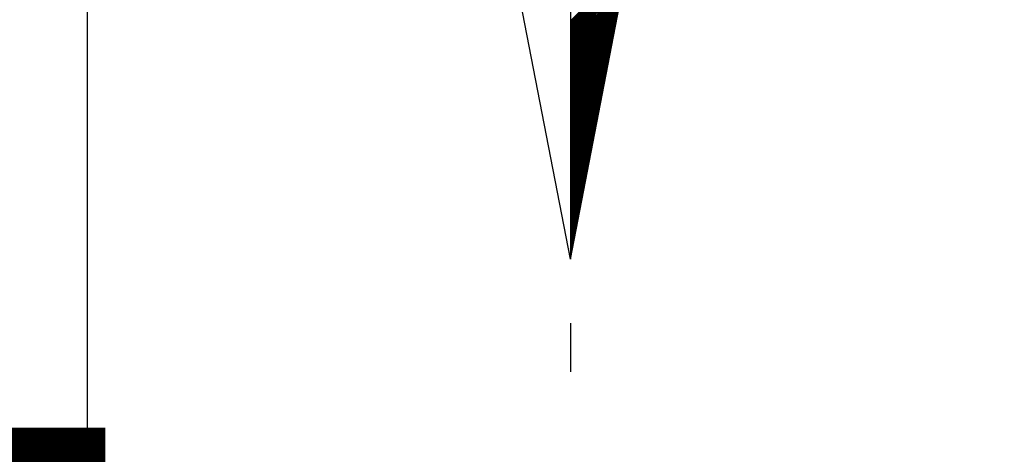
# Model space of a CAD drawing. Header units: metres. Extents: x 183400 to 184400, y 422200 to 427800.
# Tile 54 of 221: x 184358 to 184386, y 423746 to 423759. Entities that reach past the tile are written whole.
import ezdxf

# ---------------------------------------------------------------- set-up
doc = ezdxf.new("R2010")
doc.units = ezdxf.units.M
for name, color, linetype in [('N_MK2', 7, 'Continuous'), ('방위표', 7, 'Continuous'), ('일람표', 7, 'Continuous')]:
    doc.layers.add(name, color=color, linetype=linetype)

# ---------------------------------------------------------------- blocks, each defined once
blk = doc.blocks.new('N_MK2')
at = {"layer": '방위표', "color": 7, "linetype": 'Continuous'}
blk.add_lwpolyline([(-106.029, 0), (-33.696, -13.958), (0, 0), (-53.049, -53.048), (-13.958, -33.696), (0, 0), (0, -106.029), (13.958, -33.696), (0, 0), (53.048, -53.049), (33.696, -13.958), (0, 0), (106.028, 0), (33.696, 13.958), (0, 0), (53.049, 53.049), (13.958, 33.696), (0, 0), (0, 133.028), (-13.958, 33.696), (0, 0), (-53.049, 53.049), (-33.696, 13.958), (0, 0)], close=True, dxfattribs=at)
for points in [[(0, -106.029), (-13.958, -33.696)], [(0, -58.096), (11.461, -46.635)], [(0, -58.379), (11.394, -46.985)], [(0, -58.662), (11.326, -47.336)], [(0, -58.944), (11.258, -47.686)], [(0, -59.227), (11.191, -48.036)], [(0, -59.51), (11.123, -48.387)], [(0, -59.793), (11.055, -48.737)], [(0, -60.076), (10.988, -49.088)], [(0, -60.359), (10.92, -49.438)], [(0, -60.641), (10.853, -49.789)], [(0, -60.924), (10.785, -50.139)], [(0, -61.207), (10.717, -50.49)], [(0, -61.49), (10.65, -50.84)], [(0, -61.773), (10.582, -51.191)], [(0, -62.056), (10.514, -51.541)], [(0, -62.338), (10.447, -51.892)], [(0, -62.621), (10.379, -52.242)], [(0, -62.904), (10.312, -52.593)], [(0, -63.187), (10.244, -52.943)], [(0, -63.47), (10.176, -53.294)], [(0, -63.753), (10.109, -53.644)], [(0, -64.036), (10.041, -53.995)], [(0, -64.318), (9.973, -54.345)], [(0, -64.601), (9.906, -54.695)], [(0, -64.884), (9.838, -55.046)], [(0, -65.167), (9.771, -55.396)], [(0, -65.45), (9.703, -55.747)], [(0, -65.733), (9.635, -56.097)], [(0, -66.015), (9.568, -56.448)], [(0, -66.298), (9.5, -56.798)], [(0, -66.581), (9.432, -57.149)], [(0, -66.864), (9.365, -57.499)], [(0, -67.147), (9.297, -57.85)], [(0, -67.43), (9.229, -58.2)], [(0, -67.713), (9.162, -58.551)], [(0, -67.995), (9.094, -58.901)], [(0, -68.278), (9.027, -59.252)], [(0, -68.561), (8.959, -59.602)], [(0, -68.844), (8.891, -59.953)], [(0, -69.127), (8.824, -60.303)], [(0, -69.41), (8.756, -60.654)], [(0, -69.692), (8.688, -61.004)], [(0, -69.975), (8.621, -61.354)], [(0, -70.258), (8.553, -61.705)], [(0, -70.541), (8.486, -62.055)], [(0, -70.824), (8.418, -62.406)], [(0, -71.107), (8.35, -62.756)], [(0, -71.389), (8.283, -63.107)], [(0, -71.672), (8.215, -63.457)], [(0, -71.955), (8.147, -63.808)], [(0, -72.238), (8.08, -64.158)], [(0, -72.521), (8.012, -64.509)], [(0, -72.804), (7.944, -64.859)], [(0, -73.087), (7.877, -65.21)], [(0, -73.369), (7.809, -65.56)], [(0, -73.652), (7.742, -65.911)], [(0, -73.935), (7.674, -66.261)], [(0, -74.218), (7.606, -66.612)], [(0, -74.501), (7.539, -66.962)], [(0, -74.784), (7.471, -67.313)], [(0, -75.066), (7.403, -67.663)], [(0, -75.349), (7.336, -68.013)], [(0, -75.632), (7.268, -68.364)], [(0, -75.915), (7.201, -68.714)], [(0, -76.198), (7.133, -69.065)], [(0, -76.481), (7.065, -69.415)], [(0, -76.763), (6.998, -69.766)], [(0, -77.046), (6.93, -70.116)], [(0, -77.329), (6.862, -70.467)], [(0, -77.612), (6.795, -70.817)], [(0, -77.895), (6.727, -71.168)], [(0, -78.178), (6.66, -71.518)], [(0, -78.461), (6.592, -71.869)], [(0, -78.743), (6.524, -72.219)], [(0, -79.026), (6.457, -72.57)], [(0, -79.309), (6.389, -72.92)], [(0, -79.592), (6.321, -73.271)], [(0, -79.875), (6.254, -73.621)], [(0, -80.158), (6.186, -73.972)], [(0, -80.44), (6.118, -74.322)], [(0, -80.723), (6.051, -74.672)], [(0, -81.006), (5.983, -75.023)], [(0, -81.289), (5.916, -75.373)], [(0, -81.572), (5.848, -75.724)], [(0, -81.855), (5.78, -76.074)], [(0, -82.138), (5.713, -76.425)], [(0, -82.42), (5.645, -76.775)], [(0, -82.703), (5.577, -77.126)], [(0, -82.986), (5.51, -77.476)], [(0, -83.269), (5.442, -77.827)], [(0, -83.552), (5.375, -78.177)], [(0, -83.835), (5.307, -78.528)], [(0, -84.117), (5.239, -78.878)], [(0, -84.4), (5.172, -79.229)], [(0, -84.683), (5.104, -79.579)], [(0, -84.966), (5.036, -79.93)], [(0, -85.249), (4.969, -80.28)], [(0, -85.532), (4.901, -80.631)], [(0, -85.814), (4.833, -80.981)], [(0, -86.097), (4.766, -81.331)], [(0, -86.38), (4.698, -81.682)], [(0, -86.663), (4.631, -82.032)], [(0, -86.946), (4.563, -82.383)], [(0, -87.229), (4.495, -82.733)], [(0, -87.512), (4.428, -83.084)], [(0, -87.794), (4.36, -83.434)], [(0, -88.077), (4.292, -83.785)], [(0, -88.36), (4.225, -84.135)], [(0, -88.643), (4.157, -84.486)], [(0, -88.926), (4.09, -84.836)], [(0, -89.209), (4.022, -85.187)], [(0, -89.491), (3.954, -85.537)], [(0, -89.774), (3.887, -85.888)], [(0, -90.057), (3.819, -86.238)], [(0, -90.34), (3.751, -86.589)], [(0, -90.623), (3.684, -86.939)], [(0, -90.906), (3.616, -87.29)], [(0, -91.189), (3.549, -87.64)], [(0, -91.471), (3.481, -87.99)], [(0, -91.754), (3.413, -88.341)], [(0, -92.037), (3.346, -88.691)], [(0, -92.32), (3.278, -89.042)], [(0, -92.603), (3.21, -89.392)], [(0, -92.886), (3.143, -89.743)], [(0, -93.168), (3.075, -90.093)], [(0, -93.451), (3.007, -90.444)], [(0, -93.734), (2.94, -90.794)], [(0, -94.017), (2.872, -91.145)], [(0, -94.3), (2.805, -91.495)], [(0, -94.583), (2.737, -91.846)], [(0, -94.865), (2.669, -92.196)], [(0, -95.148), (2.602, -92.547)], [(0, -95.431), (2.534, -92.897)], [(0, -95.714), (2.466, -93.248)], [(0, -95.997), (2.399, -93.598)], [(0, -96.28), (2.331, -93.949)], [(0, -96.563), (2.264, -94.299)], [(0, -96.845), (2.196, -94.649)], [(0, -97.128), (2.128, -95)], [(0, -97.411), (2.061, -95.35)], [(0, -97.694), (1.993, -95.701)], [(0, -97.977), (1.925, -96.051)], [(0, -98.26), (1.858, -96.402)], [(0, -98.542), (1.79, -96.752)], [(0, -98.825), (1.722, -97.103)], [(0, -99.108), (1.655, -97.453)], [(0, -99.391), (1.587, -97.804)], [(0, -99.674), (1.52, -98.154)], [(0, -99.957), (1.452, -98.505)], [(0, -100.239), (1.384, -98.855)], [(0, -100.522), (1.317, -99.206)], [(0, -100.805), (1.249, -99.556)], [(0, -101.088), (1.181, -99.907)], [(0, -101.371), (1.114, -100.257)], [(0, -101.654), (1.046, -100.608)], [(0, -101.937), (0.979, -100.958)], [(0, -102.219), (0.911, -101.308)], [(0, -102.502), (0.843, -101.659)], [(0, -102.785), (0.776, -102.009)], [(0, -103.068), (0.708, -102.36)], [(0, -103.351), (0.64, -102.71)], [(0, -103.634), (0.573, -103.061)], [(0, -103.916), (0.505, -103.411)], [(0, -104.199), (0.437, -103.762)], [(0, -104.482), (0.37, -104.112)], [(0, -104.765), (0.302, -104.463)], [(0, -105.048), (0.235, -104.813)], [(0, -105.331), (0.167, -105.164)], [(0, -105.614), (0.099, -105.514)], [(0, -105.896), (0.032, -105.865)], [(0, -118.86), (0, -128.674)]]:
    blk.add_lwpolyline(points, dxfattribs=at)

msp = doc.modelspace()

# ---------------------------------------------------------------- linework, layer by layer
at = {"layer": '일람표', "linetype": 'Continuous', "flags": 128}
msp.add_lwpolyline([(184336.781, 423746.585), (184360.219, 423746.585), (184360.219, 423762.21), (184336.781, 423762.21)], close=True, dxfattribs=at)
at = {"layer": '일람표', "linetype": 'Continuous', "const_width": 1, "flags": 128}
msp.add_lwpolyline([(184336.781, 423730.96), (184360.219, 423730.96), (184360.219, 423746.585), (184336.781, 423746.585)], close=True, dxfattribs=at)

# ---------------------------------------------------------------- block references
at = {"layer": 'N_MK2', "linetype": 'Continuous', "lineweight": 15, "xscale": 0.1399996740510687, "yscale": 0.1399996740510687, "zscale": 0.139999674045}
msp.add_blockref('N_MK2', (184373.805, 423766.673), dxfattribs=at)

doc.saveas('drawing.dxf')
